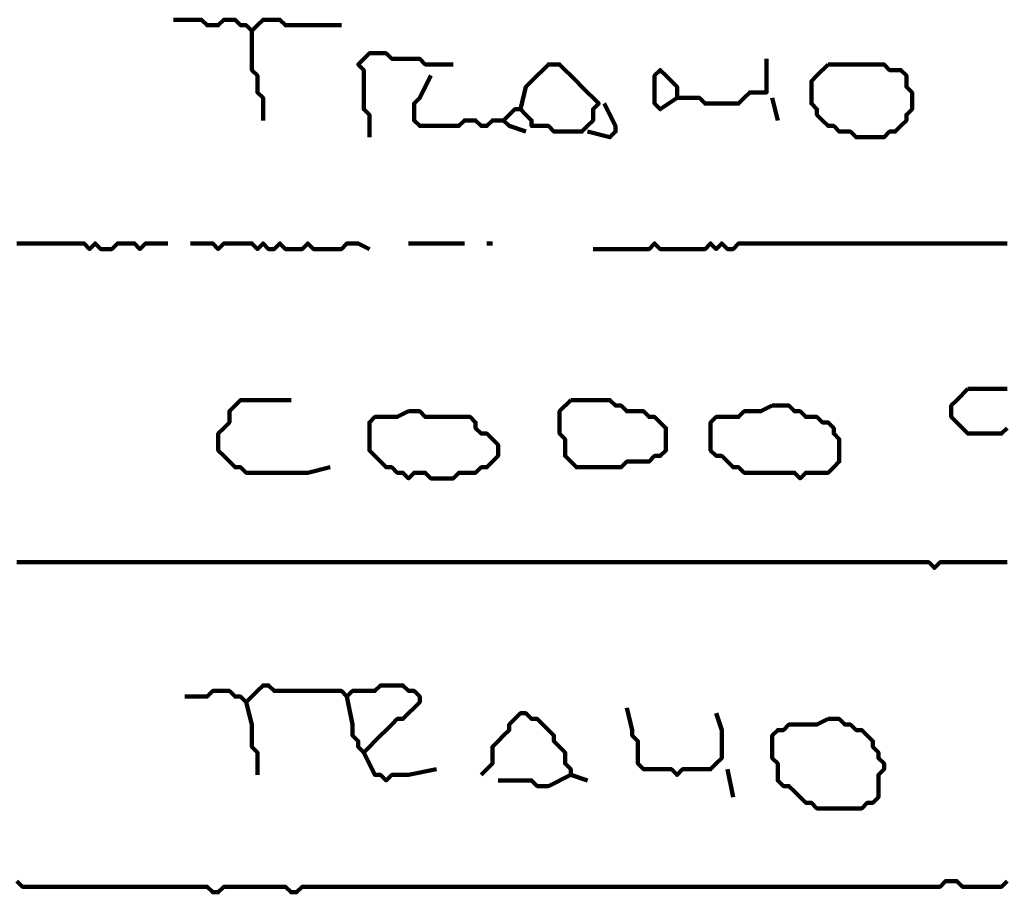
# Model space of a CAD drawing. Header units: metres. Extents: x 1959 to 4131, y 3282 to 4313.
# Tile 219 of 256: x 2405.91 to 2407.54, y 4294.55 to 4295.99. Entities that reach past the tile are written whole.
import ezdxf

# ---------------------------------------------------------------- set-up
doc = ezdxf.new("R2010")
doc.units = ezdxf.units.M
doc.layers.add('P', color=250, linetype='Continuous', lineweight=100)

msp = doc.modelspace()

# ---------------------------------------------------------------- linework, layer by layer
at = {"layer": 'P', "color": 0, "linetype": 'Continuous'}
for points in [[(2406.1676, 4295.9949), (2406.2045, 4295.9949), (2406.2137, 4295.9949), (2406.223, 4295.9857), (2406.2322, 4295.9857), (2406.2414, 4295.9857), (2406.2507, 4295.9949), (2406.2599, 4295.9949), (2406.2691, 4295.9949), (2406.2783, 4295.9857), (2406.2876, 4295.9857), (2406.2968, 4295.9764), (2406.306, 4295.9857), (2406.3153, 4295.9949), (2406.3245, 4295.9949), (2406.3337, 4295.9949), (2406.343, 4295.9949), (2406.3522, 4295.9857), (2406.3614, 4295.9857), (2406.3707, 4295.9857), (2406.3799, 4295.9857), (2406.3891, 4295.9857), (2406.3983, 4295.9857), (2406.4076, 4295.9857), (2406.4445, 4295.9857)], [(2406.2968, 4295.9764), (2406.2968, 4295.9395), (2406.2968, 4295.9303), (2406.2968, 4295.921), (2406.2968, 4295.9118), (2406.306, 4295.9026), (2406.306, 4295.8934), (2406.306, 4295.8841), (2406.306, 4295.8749), (2406.3153, 4295.8657), (2406.3153, 4295.8564), (2406.3153, 4295.8472), (2406.3153, 4295.8287)], [(2406.4907, 4295.801), (2406.4907, 4295.838), (2406.4814, 4295.8472), (2406.4814, 4295.8564), (2406.4814, 4295.8657), (2406.4814, 4295.8749), (2406.4814, 4295.8841), (2406.4814, 4295.8934), (2406.4814, 4295.9026), (2406.4814, 4295.9118), (2406.4722, 4295.921), (2406.4814, 4295.9303), (2406.4907, 4295.9395), (2406.4999, 4295.9395), (2406.5091, 4295.9395), (2406.5183, 4295.9395), (2406.5276, 4295.9303), (2406.5368, 4295.9303), (2406.546, 4295.9303), (2406.5553, 4295.9303), (2406.5645, 4295.9303), (2406.5737, 4295.9303), (2406.583, 4295.921), (2406.5922, 4295.921), (2406.6291, 4295.921)], [(2406.7399, 4295.8472), (2406.7491, 4295.8841), (2406.7583, 4295.8934), (2406.7676, 4295.9026), (2406.7768, 4295.9118), (2406.786, 4295.921), (2406.7953, 4295.921), (2406.8045, 4295.921), (2406.8137, 4295.9118), (2406.823, 4295.9026), (2406.8322, 4295.8934), (2406.8414, 4295.8841), (2406.8507, 4295.8749), (2406.8599, 4295.8657), (2406.8691, 4295.8564), (2406.8599, 4295.8472), (2406.8599, 4295.838), (2406.8599, 4295.8287), (2406.8507, 4295.8195), (2406.8414, 4295.8103), (2406.8322, 4295.8103), (2406.823, 4295.8103), (2406.8137, 4295.8103), (2406.8045, 4295.8103), (2406.7953, 4295.8103), (2406.786, 4295.8195), (2406.7768, 4295.8195), (2406.7676, 4295.8195), (2406.7583, 4295.8195), (2406.7583, 4295.8287), (2406.7491, 4295.838), (2406.7399, 4295.8472), (2406.7307, 4295.8472), (2406.7214, 4295.838), (2406.7122, 4295.8287), (2406.7214, 4295.8195), (2406.7491, 4295.8103)], [(2407.146, 4295.9303), (2407.146, 4295.8934), (2407.146, 4295.8841), (2407.146, 4295.8749), (2407.1368, 4295.8749), (2407.1276, 4295.8749), (2407.1183, 4295.8749), (2407.1091, 4295.8657), (2407.0999, 4295.8564), (2407.0907, 4295.8564), (2407.0814, 4295.8564), (2407.0722, 4295.8564), (2407.063, 4295.8564), (2407.0537, 4295.8564), (2407.0445, 4295.8564), (2407.0353, 4295.8657), (2407.026, 4295.8657), (2407.0168, 4295.8657), (2407.0076, 4295.8657), (2406.9983, 4295.8657), (2406.9983, 4295.8749), (2406.9983, 4295.8841), (2406.9891, 4295.8934), (2406.9799, 4295.9026), (2406.9707, 4295.9118), (2406.9614, 4295.9026), (2406.9614, 4295.8934), (2406.9614, 4295.8841), (2406.9614, 4295.8749), (2406.9614, 4295.8657), (2406.9614, 4295.8564), (2406.9707, 4295.8472), (2406.9983, 4295.8657)], [(2407.2476, 4295.921), (2407.2568, 4295.921), (2407.266, 4295.921), (2407.2753, 4295.921), (2407.2845, 4295.921), (2407.2937, 4295.921), (2407.303, 4295.921), (2407.3122, 4295.921), (2407.3214, 4295.921), (2407.3307, 4295.921), (2407.3399, 4295.921), (2407.3491, 4295.9118), (2407.3583, 4295.9118), (2407.3676, 4295.9118), (2407.3768, 4295.9026), (2407.3768, 4295.8934), (2407.3768, 4295.8841), (2407.386, 4295.8749), (2407.386, 4295.8657), (2407.386, 4295.8564), (2407.386, 4295.8472), (2407.3768, 4295.838), (2407.3768, 4295.8287), (2407.3676, 4295.8195), (2407.3583, 4295.8103), (2407.3491, 4295.8103), (2407.3399, 4295.801), (2407.3307, 4295.801), (2407.3214, 4295.801), (2407.3122, 4295.801), (2407.303, 4295.801), (2407.2937, 4295.801), (2407.2845, 4295.8103), (2407.2753, 4295.8103), (2407.266, 4295.8103), (2407.2568, 4295.8195), (2407.2476, 4295.8195), (2407.2383, 4295.8287), (2407.2291, 4295.838), (2407.2291, 4295.8472), (2407.2199, 4295.8564), (2407.2199, 4295.8657), (2407.2199, 4295.8749), (2407.2199, 4295.8841), (2407.2199, 4295.8934), (2407.2291, 4295.9026), (2407.2476, 4295.921)], [(2406.5922, 4295.9026), (2406.5737, 4295.8657), (2406.5645, 4295.8564), (2406.5645, 4295.8472), (2406.5645, 4295.838), (2406.5645, 4295.8287), (2406.5737, 4295.8195), (2406.583, 4295.8195), (2406.5922, 4295.8195), (2406.6014, 4295.8195), (2406.6107, 4295.8195), (2406.6199, 4295.8195), (2406.6291, 4295.8195), (2406.6383, 4295.8195), (2406.6476, 4295.8287), (2406.6568, 4295.8287), (2406.666, 4295.8287), (2406.6753, 4295.8195), (2406.6845, 4295.8195), (2406.6937, 4295.8287), (2406.7122, 4295.8287)], [(2406.8783, 4295.8564), (2406.8968, 4295.8195), (2406.8968, 4295.8103), (2406.8876, 4295.801), (2406.8507, 4295.8103)], [(2407.1553, 4295.8657), (2407.1645, 4295.8287)], [(2406.1583, 4295.6257), (2406.1214, 4295.6257), (2406.1122, 4295.6164), (2406.103, 4295.6257), (2406.0937, 4295.6257), (2406.0845, 4295.6257), (2406.0753, 4295.6257), (2406.066, 4295.6164), (2406.0568, 4295.6164), (2406.0476, 4295.6164), (2406.0383, 4295.6257), (2406.0291, 4295.6164), (2406.0199, 4295.6257), (2406.0107, 4295.6257), (2406.0014, 4295.6257), (2405.9922, 4295.6257), (2405.983, 4295.6257), (2405.9737, 4295.6257), (2405.9645, 4295.6257), (2405.9553, 4295.6257), (2405.946, 4295.6257), (2405.9368, 4295.6257), (2405.9276, 4295.6257), (2405.9183, 4295.6257), (2405.9091, 4295.6257)], [(2406.1953, 4295.6257), (2406.2322, 4295.6257), (2406.2414, 4295.6164), (2406.2507, 4295.6257), (2406.2599, 4295.6257), (2406.2691, 4295.6257), (2406.2783, 4295.6257), (2406.2876, 4295.6257), (2406.2968, 4295.6257), (2406.306, 4295.6164), (2406.3153, 4295.6257), (2406.3245, 4295.6164), (2406.3337, 4295.6164), (2406.343, 4295.6257), (2406.3522, 4295.6164), (2406.3614, 4295.6164), (2406.3707, 4295.6164), (2406.3799, 4295.6164), (2406.3891, 4295.6257), (2406.3983, 4295.6164), (2406.4076, 4295.6164), (2406.4168, 4295.6164), (2406.426, 4295.6164), (2406.4353, 4295.6164), (2406.4445, 4295.6164), (2406.4537, 4295.6257), (2406.463, 4295.6257), (2406.4722, 4295.6257), (2406.4907, 4295.6164)], [(2406.5553, 4295.6257), (2406.5922, 4295.6257), (2406.6014, 4295.6257), (2406.6107, 4295.6257), (2406.6476, 4295.6257)], [(2406.6845, 4295.6257), (2406.6937, 4295.6257)], [(2407.543, 4295.6257), (2407.5337, 4295.6257), (2407.5245, 4295.6257), (2407.5153, 4295.6257), (2407.506, 4295.6257), (2407.4968, 4295.6257), (2407.4876, 4295.6257), (2407.4783, 4295.6257), (2407.4691, 4295.6257), (2407.4599, 4295.6257), (2407.4507, 4295.6257), (2407.4414, 4295.6257), (2407.4322, 4295.6257), (2407.423, 4295.6257), (2407.4137, 4295.6257), (2407.4045, 4295.6257), (2407.3953, 4295.6257), (2407.386, 4295.6257), (2407.3768, 4295.6257), (2407.3676, 4295.6257), (2407.3583, 4295.6257), (2407.3491, 4295.6257), (2407.3399, 4295.6257), (2407.3307, 4295.6257), (2407.3214, 4295.6257), (2407.3122, 4295.6257), (2407.303, 4295.6257), (2407.2937, 4295.6257), (2407.2845, 4295.6257), (2407.2753, 4295.6257), (2407.266, 4295.6257), (2407.2568, 4295.6257), (2407.2476, 4295.6257), (2407.2383, 4295.6257), (2407.2291, 4295.6257), (2407.2199, 4295.6257), (2407.2107, 4295.6257), (2407.2014, 4295.6257), (2407.1922, 4295.6257), (2407.183, 4295.6257), (2407.1737, 4295.6257), (2407.1645, 4295.6257), (2407.1553, 4295.6257), (2407.146, 4295.6257), (2407.1368, 4295.6257), (2407.1276, 4295.6257), (2407.1183, 4295.6257), (2407.1091, 4295.6257), (2407.0999, 4295.6257), (2407.0907, 4295.6164), (2407.0814, 4295.6164), (2407.0722, 4295.6257), (2407.063, 4295.6164), (2407.0537, 4295.6257), (2407.0445, 4295.6164), (2407.0353, 4295.6164), (2407.026, 4295.6164), (2407.0168, 4295.6164), (2407.0076, 4295.6164), (2406.9983, 4295.6164), (2406.9891, 4295.6164), (2406.9799, 4295.6164), (2406.9707, 4295.6164), (2406.9614, 4295.6257), (2406.9522, 4295.6164), (2406.943, 4295.6164), (2406.9337, 4295.6164), (2406.9245, 4295.6164), (2406.9153, 4295.6164), (2406.906, 4295.6164), (2406.8968, 4295.6164), (2406.8876, 4295.6164), (2406.8599, 4295.6164)], [(2407.543, 4295.321), (2407.5337, 4295.3118), (2407.5245, 4295.3118), (2407.5153, 4295.3118), (2407.506, 4295.3118), (2407.4968, 4295.3118), (2407.4876, 4295.3118), (2407.4783, 4295.3118), (2407.4691, 4295.321), (2407.4599, 4295.3303), (2407.4507, 4295.3395), (2407.4507, 4295.3487), (2407.4507, 4295.358), (2407.4599, 4295.3672), (2407.4783, 4295.3857)], [(2407.4783, 4295.3857), (2407.4876, 4295.3857), (2407.4968, 4295.3857), (2407.506, 4295.3857), (2407.5153, 4295.3857), (2407.5245, 4295.3857), (2407.5337, 4295.3857), (2407.543, 4295.3857)], [(2406.426, 4295.2564), (2406.3891, 4295.2472), (2406.3799, 4295.2472), (2406.3707, 4295.2472), (2406.3614, 4295.2472), (2406.3522, 4295.2472), (2406.343, 4295.2472), (2406.3337, 4295.2472), (2406.3245, 4295.2472), (2406.3153, 4295.2472), (2406.306, 4295.2472), (2406.2968, 4295.2472), (2406.2876, 4295.2472), (2406.2783, 4295.2564), (2406.2691, 4295.2564), (2406.2599, 4295.2657), (2406.2507, 4295.2749), (2406.2414, 4295.2841), (2406.2414, 4295.2934), (2406.2414, 4295.3026), (2406.2414, 4295.3118), (2406.2507, 4295.321), (2406.2599, 4295.3303), (2406.2599, 4295.3395), (2406.2599, 4295.3487), (2406.2691, 4295.358), (2406.2783, 4295.3672), (2406.2876, 4295.3672), (2406.2968, 4295.3672), (2406.306, 4295.3672), (2406.3153, 4295.3672), (2406.3245, 4295.3672), (2406.3614, 4295.3672)], [(2406.823, 4295.3672), (2406.8322, 4295.3672), (2406.8414, 4295.3672), (2406.8507, 4295.3672), (2406.8599, 4295.3672), (2406.8691, 4295.3672), (2406.8783, 4295.3672), (2406.8876, 4295.3672), (2406.8968, 4295.358), (2406.906, 4295.358), (2406.9153, 4295.3487), (2406.9245, 4295.3487), (2406.9337, 4295.3487), (2406.943, 4295.3487), (2406.9522, 4295.3395), (2406.9614, 4295.3395), (2406.9707, 4295.3303), (2406.9799, 4295.321), (2406.9799, 4295.3118), (2406.9799, 4295.3026), (2406.9799, 4295.2934), (2406.9799, 4295.2841), (2406.9707, 4295.2749), (2406.9614, 4295.2749), (2406.9522, 4295.2657), (2406.943, 4295.2657), (2406.9337, 4295.2657), (2406.9245, 4295.2657), (2406.9153, 4295.2657), (2406.906, 4295.2564), (2406.8968, 4295.2564), (2406.8876, 4295.2564), (2406.8783, 4295.2564), (2406.8691, 4295.2564), (2406.8599, 4295.2564), (2406.8507, 4295.2564), (2406.8414, 4295.2564), (2406.8322, 4295.2564), (2406.823, 4295.2657), (2406.8137, 4295.2749), (2406.8137, 4295.2841), (2406.8137, 4295.2934), (2406.8137, 4295.3026), (2406.8045, 4295.3118), (2406.8045, 4295.321), (2406.8045, 4295.3303), (2406.8045, 4295.3395), (2406.8045, 4295.3487), (2406.823, 4295.3672)], [(2407.1553, 4295.358), (2407.1645, 4295.358), (2407.1737, 4295.358), (2407.183, 4295.358), (2407.1922, 4295.3487), (2407.2014, 4295.3487), (2407.2107, 4295.3395), (2407.2199, 4295.3395), (2407.2291, 4295.3395), (2407.2383, 4295.3303), (2407.2476, 4295.3303), (2407.2568, 4295.321), (2407.2568, 4295.3118), (2407.266, 4295.3026), (2407.266, 4295.2934), (2407.266, 4295.2841), (2407.266, 4295.2749), (2407.266, 4295.2657), (2407.2568, 4295.2564), (2407.2476, 4295.2472), (2407.2383, 4295.2472), (2407.2291, 4295.2472), (2407.2199, 4295.2472), (2407.2107, 4295.2472), (2407.2014, 4295.238), (2407.1922, 4295.2472), (2407.183, 4295.2472), (2407.1737, 4295.2472), (2407.1645, 4295.2472), (2407.1553, 4295.2472), (2407.146, 4295.2472), (2407.1368, 4295.2472), (2407.1276, 4295.2472), (2407.1183, 4295.2472), (2407.1091, 4295.2472), (2407.0999, 4295.2564), (2407.0907, 4295.2564), (2407.0814, 4295.2657), (2407.0722, 4295.2749), (2407.063, 4295.2749), (2407.0537, 4295.2841), (2407.0537, 4295.2934), (2407.0537, 4295.3026), (2407.0537, 4295.3118), (2407.0537, 4295.321), (2407.0537, 4295.3303), (2407.063, 4295.3395), (2407.0722, 4295.3395), (2407.0814, 4295.3395), (2407.0907, 4295.3395), (2407.0999, 4295.3395), (2407.1091, 4295.3487), (2407.1183, 4295.3487), (2407.1276, 4295.3487), (2407.1368, 4295.3487), (2407.1553, 4295.358)], [(2406.5553, 4295.3487), (2406.5645, 4295.3487), (2406.5737, 4295.3487), (2406.583, 4295.3395), (2406.5922, 4295.3395), (2406.6014, 4295.3395), (2406.6107, 4295.3395), (2406.6199, 4295.3395), (2406.6291, 4295.3395), (2406.6383, 4295.3395), (2406.6476, 4295.3395), (2406.6568, 4295.3395), (2406.666, 4295.3303), (2406.666, 4295.321), (2406.6753, 4295.3118), (2406.6845, 4295.3118), (2406.6937, 4295.3026), (2406.703, 4295.2934), (2406.703, 4295.2841), (2406.703, 4295.2749), (2406.6937, 4295.2657), (2406.6845, 4295.2564), (2406.6753, 4295.2564), (2406.666, 4295.2472), (2406.6568, 4295.2472), (2406.6476, 4295.2472), (2406.6383, 4295.2472), (2406.6291, 4295.238), (2406.6199, 4295.238), (2406.6107, 4295.238), (2406.6014, 4295.238), (2406.5922, 4295.238), (2406.583, 4295.2472), (2406.5737, 4295.2472), (2406.5645, 4295.2472), (2406.5553, 4295.238), (2406.546, 4295.2472), (2406.5368, 4295.2472), (2406.5276, 4295.2564), (2406.5183, 4295.2564), (2406.5091, 4295.2657), (2406.4999, 4295.2749), (2406.4907, 4295.2841), (2406.4907, 4295.2934), (2406.4907, 4295.3026), (2406.4907, 4295.3118), (2406.4907, 4295.321), (2406.4907, 4295.3303), (2406.4999, 4295.3395), (2406.5091, 4295.3395), (2406.5183, 4295.3395), (2406.5276, 4295.3395), (2406.5368, 4295.3395), (2406.5553, 4295.3487)], [(2405.9091, 4295.0995), (2405.9183, 4295.0995), (2405.9276, 4295.0995), (2405.9368, 4295.0995), (2405.946, 4295.0995), (2405.9553, 4295.0995), (2405.9645, 4295.0995), (2405.9737, 4295.0995), (2405.983, 4295.0995), (2405.9922, 4295.0995), (2406.0014, 4295.0995), (2406.0107, 4295.0995), (2406.0199, 4295.0995), (2406.0291, 4295.0995), (2406.0383, 4295.0995), (2406.0476, 4295.0995), (2406.0568, 4295.0995), (2406.066, 4295.0995), (2406.0753, 4295.0995), (2406.0845, 4295.0995), (2406.0937, 4295.0995), (2406.103, 4295.0995), (2406.1122, 4295.0995), (2406.1214, 4295.0995), (2406.1307, 4295.0995), (2406.1399, 4295.0995), (2406.1491, 4295.0995), (2406.1583, 4295.0995), (2406.1676, 4295.0995), (2406.1768, 4295.0995), (2406.186, 4295.0995), (2406.1953, 4295.0995), (2406.2045, 4295.0995), (2406.2137, 4295.0995), (2406.223, 4295.0995), (2406.2322, 4295.0995), (2406.2414, 4295.0995), (2406.2507, 4295.0995), (2406.2599, 4295.0995), (2406.2691, 4295.0995), (2406.2783, 4295.0995), (2406.2876, 4295.0995), (2406.2968, 4295.0995), (2406.306, 4295.0995), (2406.3153, 4295.0995), (2406.3245, 4295.0995), (2406.3337, 4295.0995), (2406.343, 4295.0995), (2406.3522, 4295.0995), (2406.3614, 4295.0995), (2406.3707, 4295.0995), (2406.3799, 4295.0995), (2406.3891, 4295.0995), (2406.3983, 4295.0995), (2406.4076, 4295.0995), (2406.4168, 4295.0995), (2406.426, 4295.0995), (2406.4353, 4295.0995), (2406.4445, 4295.0995), (2406.4537, 4295.0995), (2406.463, 4295.0995), (2406.4722, 4295.0995), (2406.4814, 4295.0995), (2406.4907, 4295.0995), (2406.4999, 4295.0995), (2406.5091, 4295.0995), (2406.5183, 4295.0995), (2406.5276, 4295.0995), (2406.5368, 4295.0995), (2406.546, 4295.0995), (2406.5553, 4295.0995), (2406.5645, 4295.0995), (2406.5737, 4295.0995), (2406.583, 4295.0995), (2406.5922, 4295.0995), (2406.6014, 4295.0995), (2406.6107, 4295.0995), (2406.6199, 4295.0995), (2406.6291, 4295.0995), (2406.6383, 4295.0995), (2406.6476, 4295.0995), (2406.6568, 4295.0995), (2406.666, 4295.0995), (2406.6753, 4295.0995), (2406.6845, 4295.0995), (2406.6937, 4295.0995), (2406.703, 4295.0995), (2406.7122, 4295.0995), (2406.7214, 4295.0995), (2406.7307, 4295.0995), (2406.7399, 4295.0995), (2406.7491, 4295.0995), (2406.7583, 4295.0995), (2406.7676, 4295.0995), (2406.7768, 4295.0995), (2406.786, 4295.0995), (2406.7953, 4295.0995), (2406.8045, 4295.0995), (2406.8137, 4295.0995), (2406.823, 4295.0995), (2406.8322, 4295.0995), (2406.8414, 4295.0995), (2406.8507, 4295.0995), (2406.8599, 4295.0995), (2406.8691, 4295.0995), (2406.8783, 4295.0995), (2406.8876, 4295.0995), (2406.8968, 4295.0995), (2406.906, 4295.0995), (2406.9153, 4295.0995), (2406.9245, 4295.0995), (2406.9337, 4295.0995), (2406.943, 4295.0995), (2406.9522, 4295.0995), (2406.9614, 4295.0995), (2406.9707, 4295.0995), (2406.9799, 4295.0995), (2406.9891, 4295.0995), (2406.9983, 4295.0995), (2407.0076, 4295.0995), (2407.0168, 4295.0995), (2407.026, 4295.0995), (2407.0353, 4295.0995), (2407.0445, 4295.0995), (2407.0537, 4295.0995), (2407.063, 4295.0995), (2407.0722, 4295.0995), (2407.0814, 4295.0995), (2407.0907, 4295.0995), (2407.0999, 4295.0995), (2407.1091, 4295.0995), (2407.1183, 4295.0995), (2407.1276, 4295.0995), (2407.1368, 4295.0995), (2407.146, 4295.0995), (2407.1553, 4295.0995), (2407.1645, 4295.0995), (2407.1737, 4295.0995), (2407.183, 4295.0995), (2407.1922, 4295.0995), (2407.2014, 4295.0995), (2407.2107, 4295.0995), (2407.2199, 4295.0995), (2407.2291, 4295.0995), (2407.2383, 4295.0995), (2407.2476, 4295.0995), (2407.2568, 4295.0995), (2407.266, 4295.0995), (2407.2753, 4295.0995), (2407.2845, 4295.0995), (2407.2937, 4295.0995), (2407.303, 4295.0995), (2407.3122, 4295.0995), (2407.3214, 4295.0995), (2407.3307, 4295.0995), (2407.3399, 4295.0995), (2407.3491, 4295.0995), (2407.3583, 4295.0995), (2407.3676, 4295.0995), (2407.3768, 4295.0995), (2407.386, 4295.0995), (2407.3953, 4295.0995), (2407.4045, 4295.0995), (2407.4137, 4295.0995), (2407.423, 4295.0903), (2407.4322, 4295.0995), (2407.4414, 4295.0995), (2407.4507, 4295.0995), (2407.4599, 4295.0995), (2407.4691, 4295.0995), (2407.4783, 4295.0995), (2407.4876, 4295.0995), (2407.4968, 4295.0995), (2407.506, 4295.0995), (2407.5153, 4295.0995), (2407.5245, 4295.0995), (2407.5337, 4295.0995), (2407.543, 4295.0995)], [(2406.186, 4294.878), (2406.223, 4294.878), (2406.2322, 4294.8872), (2406.2414, 4294.8872), (2406.2507, 4294.8872), (2406.2599, 4294.8872), (2406.2691, 4294.878), (2406.2783, 4294.878), (2406.2876, 4294.8687), (2406.2968, 4294.878), (2406.306, 4294.8872), (2406.3153, 4294.8964), (2406.3245, 4294.8964), (2406.3337, 4294.8872), (2406.343, 4294.8872), (2406.3522, 4294.8872), (2406.3614, 4294.8872), (2406.3707, 4294.8872), (2406.3799, 4294.8872), (2406.3891, 4294.8872), (2406.3983, 4294.8872), (2406.4076, 4294.8872), (2406.4168, 4294.8872), (2406.426, 4294.8872), (2406.4353, 4294.8872), (2406.4445, 4294.8872), (2406.4537, 4294.878), (2406.463, 4294.8872), (2406.4722, 4294.8872), (2406.4814, 4294.8872), (2406.4907, 4294.8872), (2406.4999, 4294.8872), (2406.5091, 4294.8964), (2406.5183, 4294.8964), (2406.5276, 4294.8964), (2406.5368, 4294.8964), (2406.546, 4294.8964), (2406.5553, 4294.8872), (2406.5645, 4294.8872), (2406.5737, 4294.878), (2406.5737, 4294.8687), (2406.5645, 4294.8595), (2406.5553, 4294.8503), (2406.546, 4294.841), (2406.5368, 4294.841), (2406.5276, 4294.8318), (2406.5183, 4294.8226), (2406.5091, 4294.8134), (2406.4999, 4294.8041), (2406.4907, 4294.7949), (2406.4814, 4294.7857), (2406.4722, 4294.7949), (2406.4722, 4294.8041), (2406.463, 4294.8134), (2406.463, 4294.8226), (2406.463, 4294.8318), (2406.4537, 4294.878)], [(2406.2876, 4294.8687), (2406.2968, 4294.8318), (2406.2968, 4294.8226), (2406.2968, 4294.8134), (2406.2968, 4294.8041), (2406.2968, 4294.7949), (2406.306, 4294.7857), (2406.306, 4294.7764), (2406.306, 4294.7487)], [(2406.6753, 4294.7487), (2406.6937, 4294.7672), (2406.6937, 4294.7764), (2406.6937, 4294.7857), (2406.6937, 4294.7949), (2406.703, 4294.8041), (2406.7122, 4294.8134), (2406.7214, 4294.8226), (2406.7214, 4294.8318), (2406.7307, 4294.841), (2406.7399, 4294.8503), (2406.7491, 4294.8503), (2406.7583, 4294.841), (2406.7676, 4294.841), (2406.7768, 4294.8318), (2406.786, 4294.8226), (2406.7953, 4294.8134), (2406.7953, 4294.8041), (2406.8045, 4294.7949), (2406.8137, 4294.7857), (2406.8137, 4294.7764), (2406.8137, 4294.7672), (2406.823, 4294.758), (2406.823, 4294.7487), (2406.8507, 4294.7395)], [(2406.9153, 4294.8595), (2406.9245, 4294.8226), (2406.9245, 4294.8134), (2406.9337, 4294.8041), (2406.9337, 4294.7949), (2406.9337, 4294.7857), (2406.9337, 4294.7764), (2406.9337, 4294.7672), (2406.943, 4294.758), (2406.9522, 4294.758), (2406.9614, 4294.758), (2406.9707, 4294.758), (2406.9799, 4294.758), (2406.9891, 4294.758), (2406.9983, 4294.7487), (2407.0076, 4294.758), (2407.0168, 4294.758), (2407.026, 4294.758), (2407.0353, 4294.758), (2407.0445, 4294.758), (2407.0537, 4294.758), (2407.063, 4294.7672), (2407.0722, 4294.7764), (2407.0722, 4294.7857), (2407.0722, 4294.7949), (2407.0722, 4294.8041), (2407.0722, 4294.8134), (2407.0722, 4294.8226), (2407.063, 4294.8503)], [(2407.2476, 4294.841), (2407.2568, 4294.841), (2407.266, 4294.841), (2407.2753, 4294.8318), (2407.2845, 4294.8318), (2407.2937, 4294.8226), (2407.303, 4294.8226), (2407.3122, 4294.8134), (2407.3214, 4294.8041), (2407.3214, 4294.7949), (2407.3307, 4294.7857), (2407.3307, 4294.7764), (2407.3399, 4294.7672), (2407.3399, 4294.758), (2407.3307, 4294.7487), (2407.3307, 4294.7395), (2407.3307, 4294.7303), (2407.3307, 4294.721), (2407.3307, 4294.7118), (2407.3214, 4294.7026), (2407.3122, 4294.7026), (2407.303, 4294.6934), (2407.2937, 4294.6934), (2407.2845, 4294.6934), (2407.2753, 4294.6934), (2407.266, 4294.6934), (2407.2568, 4294.6934), (2407.2476, 4294.6934), (2407.2383, 4294.6934), (2407.2291, 4294.6934), (2407.2199, 4294.7026), (2407.2107, 4294.7026), (2407.2014, 4294.7118), (2407.1922, 4294.721), (2407.183, 4294.7303), (2407.1737, 4294.7303), (2407.1645, 4294.7395), (2407.1645, 4294.7487), (2407.1645, 4294.758), (2407.1645, 4294.7672), (2407.1553, 4294.7764), (2407.1553, 4294.7857), (2407.1553, 4294.7949), (2407.1553, 4294.8041), (2407.1553, 4294.8134), (2407.1645, 4294.8226), (2407.1737, 4294.8226), (2407.183, 4294.8318), (2407.1922, 4294.8318), (2407.2014, 4294.8318), (2407.2107, 4294.8318), (2407.2199, 4294.8318), (2407.2291, 4294.8318), (2407.2476, 4294.841)], [(2406.4814, 4294.7857), (2406.4999, 4294.7487), (2406.5091, 4294.7487), (2406.5183, 4294.7395), (2406.5276, 4294.7487), (2406.5368, 4294.7487), (2406.546, 4294.7487), (2406.5553, 4294.7487), (2406.6014, 4294.758)], [(2407.0814, 4294.758), (2407.0907, 4294.7118)], [(2406.823, 4294.7487), (2406.786, 4294.7303), (2406.7768, 4294.7303), (2406.7676, 4294.7303), (2406.7583, 4294.7395), (2406.7491, 4294.7395), (2406.7399, 4294.7395), (2406.7307, 4294.7395), (2406.703, 4294.7395)], [(2407.543, 4294.5734), (2407.5337, 4294.5641), (2407.5245, 4294.5641), (2407.5153, 4294.5641), (2407.506, 4294.5641), (2407.4968, 4294.5641), (2407.4876, 4294.5641), (2407.4783, 4294.5641), (2407.4691, 4294.5641), (2407.4599, 4294.5734), (2407.4507, 4294.5734), (2407.4414, 4294.5734), (2407.4322, 4294.5641), (2407.423, 4294.5641), (2407.4137, 4294.5641), (2407.4045, 4294.5641), (2407.3953, 4294.5641), (2407.386, 4294.5641), (2407.3768, 4294.5641), (2407.3676, 4294.5641), (2407.3583, 4294.5641), (2407.3491, 4294.5641), (2407.3399, 4294.5641), (2407.3307, 4294.5641), (2407.3214, 4294.5641), (2407.3122, 4294.5641), (2407.303, 4294.5641), (2407.2937, 4294.5641), (2407.2845, 4294.5641), (2407.2753, 4294.5641), (2407.266, 4294.5641), (2407.2568, 4294.5641), (2407.2476, 4294.5641), (2407.2383, 4294.5641), (2407.2291, 4294.5641), (2407.2199, 4294.5641), (2407.2107, 4294.5641), (2407.2014, 4294.5641), (2407.1922, 4294.5641), (2407.183, 4294.5641), (2407.1737, 4294.5641), (2407.1645, 4294.5641), (2407.1553, 4294.5641), (2407.146, 4294.5641), (2407.1368, 4294.5641), (2407.1276, 4294.5641), (2407.1183, 4294.5641), (2407.1091, 4294.5641), (2407.0999, 4294.5641), (2407.0907, 4294.5641), (2407.0814, 4294.5641), (2407.0722, 4294.5641), (2407.063, 4294.5641), (2407.0537, 4294.5641), (2407.0445, 4294.5641), (2407.0353, 4294.5641), (2407.026, 4294.5641), (2407.0168, 4294.5641), (2407.0076, 4294.5641), (2406.9983, 4294.5641), (2406.9891, 4294.5641), (2406.9799, 4294.5641), (2406.9707, 4294.5641), (2406.9614, 4294.5641), (2406.9522, 4294.5641), (2406.943, 4294.5641), (2406.9337, 4294.5641), (2406.9245, 4294.5641), (2406.9153, 4294.5641), (2406.906, 4294.5641), (2406.8968, 4294.5641), (2406.8876, 4294.5641), (2406.8783, 4294.5641), (2406.8691, 4294.5641), (2406.8599, 4294.5641), (2406.8507, 4294.5641), (2406.8414, 4294.5641), (2406.8322, 4294.5641), (2406.823, 4294.5641), (2406.8137, 4294.5641), (2406.8045, 4294.5641), (2406.7953, 4294.5641), (2406.786, 4294.5641), (2406.7768, 4294.5641), (2406.7676, 4294.5641), (2406.7583, 4294.5641), (2406.7491, 4294.5641), (2406.7399, 4294.5641), (2406.7307, 4294.5641), (2406.7214, 4294.5641), (2406.7122, 4294.5641), (2406.703, 4294.5641), (2406.6937, 4294.5641), (2406.6845, 4294.5641), (2406.6753, 4294.5641), (2406.666, 4294.5641), (2406.6568, 4294.5641), (2406.6476, 4294.5641), (2406.6383, 4294.5641), (2406.6291, 4294.5641), (2406.6199, 4294.5641), (2406.6107, 4294.5641), (2406.6014, 4294.5641), (2406.5922, 4294.5641), (2406.583, 4294.5641), (2406.5737, 4294.5641), (2406.5645, 4294.5641), (2406.5553, 4294.5641), (2406.546, 4294.5641), (2406.5368, 4294.5641), (2406.5276, 4294.5641), (2406.5183, 4294.5641), (2406.5091, 4294.5641), (2406.4999, 4294.5641), (2406.4907, 4294.5641), (2406.4814, 4294.5641), (2406.4722, 4294.5641), (2406.463, 4294.5641), (2406.4537, 4294.5641), (2406.4445, 4294.5641), (2406.4353, 4294.5641), (2406.426, 4294.5641), (2406.4168, 4294.5641), (2406.4076, 4294.5641), (2406.3983, 4294.5641), (2406.3891, 4294.5641), (2406.3799, 4294.5641), (2406.3707, 4294.5549), (2406.3614, 4294.5549), (2406.3522, 4294.5641), (2406.343, 4294.5641), (2406.3337, 4294.5641), (2406.3245, 4294.5641), (2406.3153, 4294.5641), (2406.306, 4294.5641), (2406.2968, 4294.5641), (2406.2876, 4294.5641), (2406.2783, 4294.5641), (2406.2691, 4294.5641), (2406.2599, 4294.5641), (2406.2507, 4294.5641), (2406.2414, 4294.5549), (2406.2322, 4294.5549), (2406.223, 4294.5641), (2406.2137, 4294.5641), (2406.2045, 4294.5641), (2406.1953, 4294.5641), (2406.186, 4294.5641), (2406.1768, 4294.5641), (2406.1676, 4294.5641), (2406.1583, 4294.5641), (2406.1491, 4294.5641), (2406.1399, 4294.5641), (2406.1307, 4294.5641), (2406.1214, 4294.5641), (2406.1122, 4294.5641), (2406.103, 4294.5641), (2406.0937, 4294.5641), (2406.0845, 4294.5641), (2406.0753, 4294.5641), (2406.066, 4294.5641), (2406.0568, 4294.5641), (2406.0476, 4294.5641), (2406.0383, 4294.5641), (2406.0291, 4294.5641), (2406.0199, 4294.5641), (2406.0107, 4294.5641), (2406.0014, 4294.5641), (2405.9922, 4294.5641), (2405.983, 4294.5641), (2405.9737, 4294.5641), (2405.9645, 4294.5641), (2405.9553, 4294.5641), (2405.946, 4294.5641), (2405.9368, 4294.5641), (2405.9276, 4294.5641), (2405.9183, 4294.5641), (2405.9091, 4294.5734)]]:
    msp.add_lwpolyline(points, dxfattribs=at)

doc.saveas('drawing.dxf')
